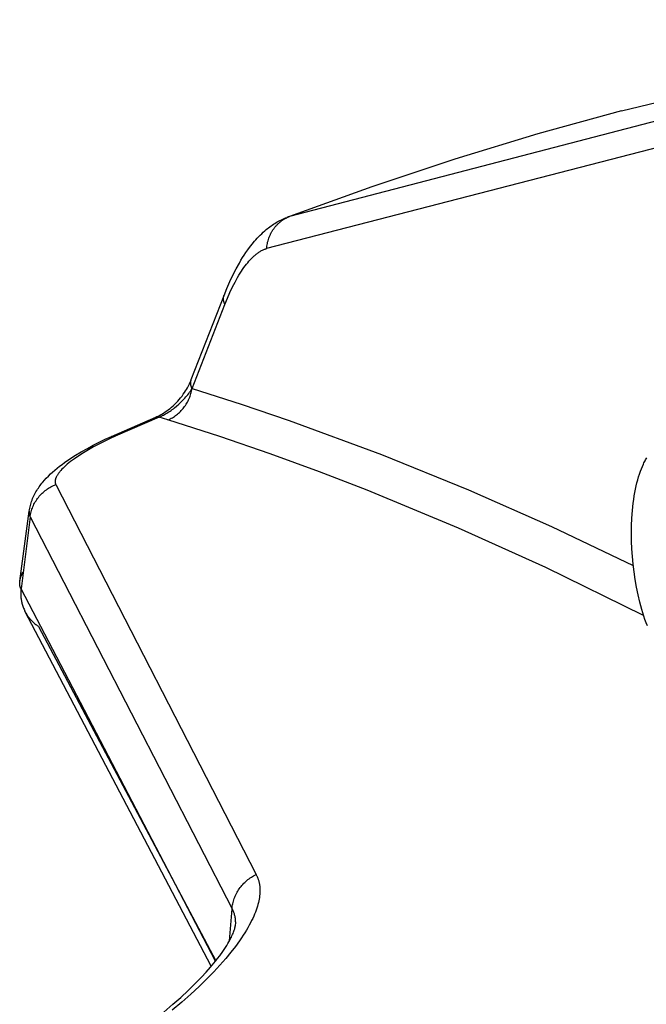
# Model space of a CAD drawing. Header units: millimetres. Extents: x -5878 to -4878, y 4408 to 5408.
# Tile 9 of 119: x -5606 to -5584, y 4830 to 4864. Entities that reach past the tile are written whole.
import ezdxf

# ---------------------------------------------------------------- set-up
doc = ezdxf.new("R2010")
doc.units = ezdxf.units.MM
doc.layers.add('SHOW Mini_Safetyfree Holder', color=7, linetype='Continuous', true_color=0x000000)

msp = doc.modelspace()

# ---------------------------------------------------------------- linework, layer by layer
at = {"layer": 'SHOW Mini_Safetyfree Holder', "color": 18, "lineweight": -3, "true_color": 0x000000}
for points in [[(-5584.584, 4861.145), (-5571.377, 4864.332)], [(-5573.507, 4863.364), (-5596.176, 4857.454)], [(-5574.389, 4862.17), (-5596.977, 4856.332)], [(-5584.584, 4861.145), (-5587.498, 4860.339), (-5590.403, 4859.455), (-5593.297, 4858.493), (-5596.176, 4857.454)], [(-5598.464, 4854.699), (-5598.365, 4854.944), (-5598.261, 4855.181), (-5598.152, 4855.411), (-5598.039, 4855.632), (-5597.93, 4855.829), (-5597.874, 4855.924), (-5597.816, 4856.018), (-5597.758, 4856.109), (-5597.698, 4856.199), (-5597.636, 4856.287), (-5597.574, 4856.372), (-5597.488, 4856.484), (-5597.399, 4856.591), (-5597.351, 4856.645), (-5597.303, 4856.699), (-5597.253, 4856.752), (-5597.202, 4856.804), (-5597.15, 4856.854), (-5597.098, 4856.903), (-5597.044, 4856.951), (-5596.989, 4856.998), (-5596.949, 4857.031), (-5596.908, 4857.063), (-5596.866, 4857.094), (-5596.824, 4857.125), (-5596.782, 4857.155), (-5596.738, 4857.184), (-5596.694, 4857.212), (-5596.649, 4857.24), (-5596.604, 4857.267), (-5596.558, 4857.292), (-5596.511, 4857.317), (-5596.463, 4857.341), (-5596.415, 4857.364), (-5596.366, 4857.385), (-5596.316, 4857.406), (-5596.266, 4857.426)], [(-5596.977, 4856.332), (-5596.973, 4856.377), (-5596.967, 4856.423), (-5596.96, 4856.468), (-5596.951, 4856.514), (-5596.941, 4856.559), (-5596.929, 4856.604), (-5596.916, 4856.649), (-5596.901, 4856.693), (-5596.885, 4856.737), (-5596.867, 4856.78), (-5596.847, 4856.823), (-5596.837, 4856.844), (-5596.827, 4856.865), (-5596.816, 4856.885), (-5596.804, 4856.906), (-5596.793, 4856.926), (-5596.781, 4856.946), (-5596.769, 4856.966), (-5596.756, 4856.985), (-5596.743, 4857.005), (-5596.73, 4857.024), (-5596.716, 4857.042), (-5596.702, 4857.061), (-5596.688, 4857.079), (-5596.673, 4857.097), (-5596.658, 4857.114), (-5596.643, 4857.132), (-5596.628, 4857.149), (-5596.612, 4857.165), (-5596.596, 4857.181), (-5596.58, 4857.197), (-5596.563, 4857.213), (-5596.547, 4857.228), (-5596.53, 4857.243), (-5596.513, 4857.258), (-5596.495, 4857.272), (-5596.478, 4857.285), (-5596.46, 4857.299), (-5596.442, 4857.312), (-5596.424, 4857.325), (-5596.406, 4857.337), (-5596.387, 4857.349), (-5596.368, 4857.36), (-5596.35, 4857.371), (-5596.331, 4857.382), (-5596.312, 4857.392), (-5596.293, 4857.402), (-5596.274, 4857.412), (-5596.254, 4857.421), (-5596.235, 4857.43), (-5596.215, 4857.438), (-5596.196, 4857.446), (-5596.176, 4857.454)], [(-5596.176, 4857.454), (-5596.199, 4857.448), (-5596.221, 4857.441), (-5596.243, 4857.434), (-5596.266, 4857.426)], [(-5598.436, 4854.382), (-5598.347, 4854.601), (-5598.258, 4854.804), (-5598.168, 4854.992), (-5598.079, 4855.166), (-5597.991, 4855.325), (-5597.947, 4855.4), (-5597.903, 4855.471), (-5597.859, 4855.54), (-5597.815, 4855.605), (-5597.771, 4855.668), (-5597.727, 4855.728), (-5597.683, 4855.785), (-5597.639, 4855.84), (-5597.594, 4855.893), (-5597.55, 4855.943), (-5597.505, 4855.99), (-5597.459, 4856.035), (-5597.413, 4856.077), (-5597.39, 4856.098), (-5597.367, 4856.117), (-5597.343, 4856.136), (-5597.32, 4856.155), (-5597.296, 4856.172), (-5597.272, 4856.189), (-5597.248, 4856.206), (-5597.224, 4856.221), (-5597.2, 4856.236), (-5597.176, 4856.25), (-5597.151, 4856.263), (-5597.127, 4856.276), (-5597.102, 4856.287), (-5597.077, 4856.298), (-5597.052, 4856.308), (-5597.028, 4856.317), (-5597.003, 4856.325), (-5596.99, 4856.329), (-5596.977, 4856.332)], [(-5599.609, 4851.757), (-5598.464, 4854.699)], [(-5598.436, 4854.382), (-5598.441, 4854.393), (-5598.445, 4854.404), (-5598.45, 4854.414), (-5598.454, 4854.425), (-5598.458, 4854.436), (-5598.461, 4854.447), (-5598.465, 4854.457), (-5598.468, 4854.468), (-5598.471, 4854.478), (-5598.473, 4854.489), (-5598.476, 4854.499), (-5598.478, 4854.51), (-5598.479, 4854.52), (-5598.481, 4854.53), (-5598.482, 4854.54), (-5598.483, 4854.55), (-5598.484, 4854.56), (-5598.485, 4854.57), (-5598.485, 4854.58), (-5598.485, 4854.59), (-5598.484, 4854.6), (-5598.484, 4854.609), (-5598.483, 4854.619), (-5598.482, 4854.628), (-5598.48, 4854.637), (-5598.479, 4854.647), (-5598.477, 4854.656), (-5598.475, 4854.665), (-5598.472, 4854.674), (-5598.47, 4854.682), (-5598.467, 4854.691), (-5598.464, 4854.699)], [(-5599.581, 4851.44), (-5598.436, 4854.382)], [(-5600.851, 4850.443), (-5600.797, 4850.466), (-5600.743, 4850.493), (-5600.689, 4850.521), (-5600.634, 4850.552), (-5600.576, 4850.587), (-5600.519, 4850.625), (-5600.462, 4850.664), (-5600.406, 4850.706), (-5600.351, 4850.749), (-5600.298, 4850.794), (-5600.245, 4850.841), (-5600.195, 4850.888), (-5600.138, 4850.945), (-5600.083, 4851.003), (-5600.031, 4851.062), (-5599.981, 4851.122), (-5599.933, 4851.183), (-5599.889, 4851.244), (-5599.846, 4851.305), (-5599.807, 4851.366), (-5599.776, 4851.416), (-5599.747, 4851.465), (-5599.72, 4851.515), (-5599.695, 4851.564), (-5599.671, 4851.613), (-5599.649, 4851.662), (-5599.628, 4851.709), (-5599.609, 4851.757)], [(-5599.581, 4851.44), (-5599.586, 4851.451), (-5599.591, 4851.461), (-5599.595, 4851.472), (-5599.599, 4851.482), (-5599.603, 4851.492), (-5599.607, 4851.503), (-5599.61, 4851.513), (-5599.613, 4851.524), (-5599.616, 4851.534), (-5599.619, 4851.544), (-5599.621, 4851.554), (-5599.623, 4851.564), (-5599.625, 4851.575), (-5599.626, 4851.585), (-5599.628, 4851.595), (-5599.629, 4851.605), (-5599.629, 4851.615), (-5599.63, 4851.624), (-5599.63, 4851.634), (-5599.63, 4851.644), (-5599.63, 4851.653), (-5599.629, 4851.663), (-5599.629, 4851.672), (-5599.628, 4851.682), (-5599.626, 4851.691), (-5599.625, 4851.7), (-5599.623, 4851.709), (-5599.621, 4851.718), (-5599.619, 4851.727), (-5599.616, 4851.736), (-5599.613, 4851.744), (-5599.61, 4851.753), (-5599.609, 4851.757)], [(-5600.734, 4850.443), (-5600.697, 4850.46), (-5600.659, 4850.477), (-5600.62, 4850.496), (-5600.582, 4850.516), (-5600.543, 4850.537), (-5600.505, 4850.558), (-5600.466, 4850.581), (-5600.427, 4850.605), (-5600.388, 4850.63), (-5600.35, 4850.655), (-5600.311, 4850.682), (-5600.273, 4850.709), (-5600.235, 4850.738), (-5600.197, 4850.767), (-5600.121, 4850.828), (-5600.047, 4850.894), (-5600.01, 4850.928), (-5599.973, 4850.962), (-5599.937, 4850.998), (-5599.902, 4851.035), (-5599.866, 4851.072), (-5599.832, 4851.11), (-5599.798, 4851.149), (-5599.764, 4851.189), (-5599.732, 4851.229), (-5599.7, 4851.27), (-5599.669, 4851.312), (-5599.638, 4851.354), (-5599.609, 4851.397), (-5599.581, 4851.44)], [(-5600.423, 4850.347), (-5600.385, 4850.364), (-5600.346, 4850.383), (-5600.308, 4850.403), (-5600.271, 4850.424), (-5600.233, 4850.447), (-5600.197, 4850.471), (-5600.16, 4850.496), (-5600.125, 4850.523), (-5600.09, 4850.551), (-5600.055, 4850.58), (-5600.022, 4850.61), (-5599.989, 4850.642), (-5599.958, 4850.675), (-5599.927, 4850.709), (-5599.897, 4850.744), (-5599.868, 4850.78), (-5599.841, 4850.817), (-5599.814, 4850.855), (-5599.789, 4850.893), (-5599.765, 4850.933), (-5599.742, 4850.973), (-5599.721, 4851.014), (-5599.701, 4851.055), (-5599.682, 4851.097), (-5599.665, 4851.139), (-5599.649, 4851.182), (-5599.634, 4851.224), (-5599.621, 4851.267), (-5599.609, 4851.311), (-5599.598, 4851.354), (-5599.589, 4851.397), (-5599.581, 4851.44)], [(-5599.581, 4851.44), (-5597.866, 4850.895), (-5596.19, 4850.327), (-5592.968, 4849.141), (-5589.929, 4847.908), (-5587.024, 4846.624), (-5584.17, 4845.264)], [(-5602.391, 4849.772), (-5600.851, 4850.443)], [(-5600.752, 4850.448), (-5602.29, 4849.779)], [(-5600.734, 4850.443), (-5602.272, 4849.774)], [(-5600.752, 4850.448), (-5600.759, 4850.45), (-5600.766, 4850.451), (-5600.772, 4850.452), (-5600.779, 4850.453), (-5600.782, 4850.453), (-5600.786, 4850.453), (-5600.789, 4850.453), (-5600.792, 4850.453), (-5600.795, 4850.453), (-5600.798, 4850.453), (-5600.801, 4850.453), (-5600.805, 4850.453), (-5600.808, 4850.453), (-5600.811, 4850.453), (-5600.814, 4850.452), (-5600.817, 4850.452), (-5600.82, 4850.451), (-5600.823, 4850.451), (-5600.825, 4850.45), (-5600.828, 4850.45), (-5600.831, 4850.449), (-5600.834, 4850.448), (-5600.837, 4850.448), (-5600.84, 4850.447), (-5600.842, 4850.446), (-5600.845, 4850.445), (-5600.848, 4850.444), (-5600.851, 4850.443)], [(-5600.734, 4850.443), (-5600.739, 4850.445), (-5600.743, 4850.446), (-5600.748, 4850.447), (-5600.752, 4850.448)], [(-5600.423, 4850.347), (-5600.734, 4850.443)], [(-5583.807, 4843.509), (-5587.229, 4845.19), (-5590.276, 4846.569), (-5593.463, 4847.89), (-5595.132, 4848.532), (-5596.851, 4849.159), (-5598.616, 4849.766), (-5600.423, 4850.347)], [(-5605.268, 4847.159), (-5605.261, 4847.209), (-5605.252, 4847.259), (-5605.242, 4847.308), (-5605.23, 4847.356), (-5605.217, 4847.404), (-5605.203, 4847.452), (-5605.187, 4847.499), (-5605.171, 4847.545), (-5605.151, 4847.596), (-5605.129, 4847.646), (-5605.107, 4847.695), (-5605.084, 4847.743), (-5605.059, 4847.79), (-5605.034, 4847.836), (-5605.007, 4847.881), (-5604.98, 4847.925), (-5604.952, 4847.968), (-5604.923, 4848.01), (-5604.893, 4848.051), (-5604.863, 4848.092), (-5604.832, 4848.132), (-5604.8, 4848.17), (-5604.735, 4848.246), (-5604.674, 4848.313), (-5604.603, 4848.386), (-5604.53, 4848.458), (-5604.454, 4848.527), (-5604.375, 4848.596), (-5604.295, 4848.663), (-5604.211, 4848.729), (-5604.125, 4848.794), (-5604.037, 4848.858), (-5603.852, 4848.985), (-5603.658, 4849.11), (-5603.454, 4849.233), (-5603.239, 4849.354), (-5603.037, 4849.462), (-5602.828, 4849.567), (-5602.613, 4849.671), (-5602.391, 4849.772)], [(-5602.272, 4849.774), (-5602.467, 4849.685), (-5602.657, 4849.594), (-5602.842, 4849.501), (-5603.025, 4849.403), (-5603.204, 4849.302), (-5603.376, 4849.198), (-5603.54, 4849.094), (-5603.689, 4848.992), (-5603.758, 4848.943), (-5603.823, 4848.894), (-5603.883, 4848.846), (-5603.94, 4848.8), (-5603.993, 4848.754), (-5604.042, 4848.709), (-5604.087, 4848.665), (-5604.129, 4848.622), (-5604.167, 4848.58), (-5604.185, 4848.56), (-5604.202, 4848.539), (-5604.218, 4848.519), (-5604.234, 4848.499), (-5604.248, 4848.48), (-5604.262, 4848.46), (-5604.275, 4848.441), (-5604.287, 4848.422), (-5604.298, 4848.404), (-5604.308, 4848.386), (-5604.318, 4848.368), (-5604.326, 4848.35), (-5604.334, 4848.333), (-5604.337, 4848.325), (-5604.341, 4848.316), (-5604.344, 4848.308), (-5604.347, 4848.3), (-5604.35, 4848.291), (-5604.352, 4848.283), (-5604.355, 4848.275), (-5604.357, 4848.267), (-5604.359, 4848.259), (-5604.36, 4848.252), (-5604.362, 4848.244), (-5604.363, 4848.236), (-5604.364, 4848.229), (-5604.365, 4848.221), (-5604.366, 4848.214), (-5604.367, 4848.207), (-5604.367, 4848.199), (-5604.367, 4848.192), (-5604.367, 4848.185), (-5604.367, 4848.178), (-5604.366, 4848.171), (-5604.366, 4848.164), (-5604.365, 4848.158), (-5604.364, 4848.151), (-5604.362, 4848.144), (-5604.361, 4848.138), (-5604.359, 4848.131), (-5604.357, 4848.125), (-5604.355, 4848.118), (-5604.353, 4848.112), (-5604.351, 4848.106), (-5604.348, 4848.1), (-5604.345, 4848.094), (-5604.342, 4848.088)], [(-5602.471, 4849.683), (-5602.469, 4849.689), (-5602.467, 4849.694), (-5602.464, 4849.699), (-5602.461, 4849.704), (-5602.459, 4849.709), (-5602.456, 4849.713), (-5602.453, 4849.718), (-5602.45, 4849.722), (-5602.447, 4849.726), (-5602.444, 4849.73), (-5602.441, 4849.734), (-5602.438, 4849.738), (-5602.434, 4849.742), (-5602.431, 4849.745), (-5602.427, 4849.749), (-5602.424, 4849.752), (-5602.421, 4849.754), (-5602.417, 4849.757), (-5602.414, 4849.759), (-5602.411, 4849.761), (-5602.408, 4849.764), (-5602.404, 4849.766), (-5602.401, 4849.768), (-5602.398, 4849.769)], [(-5602.391, 4849.772), (-5602.388, 4849.774), (-5602.386, 4849.775), (-5602.383, 4849.776), (-5602.38, 4849.777), (-5602.377, 4849.778), (-5602.374, 4849.779), (-5602.372, 4849.779), (-5602.369, 4849.78), (-5602.366, 4849.781), (-5602.363, 4849.781), (-5602.36, 4849.782), (-5602.357, 4849.782), (-5602.354, 4849.783), (-5602.351, 4849.783), (-5602.347, 4849.783), (-5602.344, 4849.784), (-5602.341, 4849.784), (-5602.338, 4849.784), (-5602.335, 4849.784), (-5602.331, 4849.784), (-5602.328, 4849.784), (-5602.325, 4849.784), (-5602.322, 4849.784), (-5602.318, 4849.783), (-5602.311, 4849.783), (-5602.304, 4849.782), (-5602.297, 4849.78), (-5602.29, 4849.779)], [(-5602.29, 4849.779), (-5602.286, 4849.778), (-5602.281, 4849.777), (-5602.277, 4849.776), (-5602.272, 4849.774)], [(-5583.677, 4843.147), (-5583.719, 4843.257), (-5583.76, 4843.37), (-5583.799, 4843.486), (-5583.837, 4843.605), (-5583.874, 4843.728), (-5583.942, 4843.979), (-5584.003, 4844.239), (-5584.057, 4844.504), (-5584.104, 4844.772), (-5584.143, 4845.041), (-5584.175, 4845.309), (-5584.2, 4845.574), (-5584.217, 4845.839), (-5584.228, 4846.109), (-5584.232, 4846.38), (-5584.228, 4846.651), (-5584.216, 4846.92), (-5584.196, 4847.185), (-5584.168, 4847.442), (-5584.152, 4847.568), (-5584.133, 4847.69), (-5584.112, 4847.81), (-5584.09, 4847.927), (-5584.065, 4848.041), (-5584.039, 4848.151), (-5584.011, 4848.257), (-5583.982, 4848.359), (-5583.951, 4848.457), (-5583.919, 4848.551), (-5583.885, 4848.64), (-5583.85, 4848.725), (-5583.814, 4848.806), (-5583.796, 4848.844), (-5583.777, 4848.881), (-5583.758, 4848.918), (-5583.739, 4848.953), (-5583.72, 4848.986), (-5583.7, 4849.019)], [(-5605.238, 4846.959), (-5605.232, 4847.003), (-5605.224, 4847.047), (-5605.214, 4847.092), (-5605.203, 4847.136), (-5605.191, 4847.181), (-5605.177, 4847.225), (-5605.161, 4847.269), (-5605.144, 4847.313), (-5605.125, 4847.356), (-5605.104, 4847.399), (-5605.082, 4847.441), (-5605.058, 4847.483), (-5605.033, 4847.523), (-5605.007, 4847.564), (-5604.979, 4847.603), (-5604.949, 4847.641), (-5604.919, 4847.679), (-5604.887, 4847.715), (-5604.853, 4847.75), (-5604.819, 4847.784), (-5604.783, 4847.817), (-5604.747, 4847.849), (-5604.709, 4847.879), (-5604.671, 4847.908), (-5604.632, 4847.935), (-5604.592, 4847.962), (-5604.552, 4847.986), (-5604.511, 4848.009), (-5604.469, 4848.031), (-5604.427, 4848.052), (-5604.385, 4848.07), (-5604.342, 4848.088)], [(-5604.342, 4848.088), (-5597.347, 4834.466)], [(-5605.598, 4844.717), (-5605.268, 4847.159)], [(-5605.238, 4846.959), (-5605.557, 4844.444)], [(-5605.268, 4847.159), (-5605.27, 4847.145), (-5605.271, 4847.131), (-5605.272, 4847.118), (-5605.272, 4847.111), (-5605.272, 4847.104), (-5605.272, 4847.098), (-5605.272, 4847.091), (-5605.271, 4847.085), (-5605.271, 4847.078), (-5605.271, 4847.072), (-5605.27, 4847.066), (-5605.269, 4847.059), (-5605.268, 4847.053), (-5605.267, 4847.047), (-5605.266, 4847.041), (-5605.265, 4847.035), (-5605.264, 4847.029), (-5605.262, 4847.023), (-5605.261, 4847.017), (-5605.259, 4847.011), (-5605.257, 4847.005), (-5605.255, 4846.999), (-5605.253, 4846.993), (-5605.251, 4846.988), (-5605.249, 4846.982), (-5605.246, 4846.976), (-5605.244, 4846.971), (-5605.241, 4846.965), (-5605.239, 4846.96)], [(-5605.238, 4846.959), (-5598.186, 4833.264)], [(-5605.598, 4844.722), (-5605.595, 4844.738), (-5605.592, 4844.753), (-5605.589, 4844.769), (-5605.585, 4844.785), (-5605.581, 4844.801), (-5605.577, 4844.817), (-5605.572, 4844.833), (-5605.567, 4844.849), (-5605.562, 4844.866), (-5605.556, 4844.882), (-5605.543, 4844.914), (-5605.529, 4844.947), (-5605.514, 4844.98), (-5605.498, 4845.012), (-5605.481, 4845.044)], [(-5605.557, 4844.444), (-5605.561, 4844.452), (-5605.565, 4844.459), (-5605.568, 4844.467), (-5605.571, 4844.474), (-5605.574, 4844.482), (-5605.577, 4844.489), (-5605.58, 4844.497), (-5605.583, 4844.505), (-5605.585, 4844.512), (-5605.587, 4844.52), (-5605.589, 4844.528), (-5605.591, 4844.536), (-5605.593, 4844.544), (-5605.595, 4844.552), (-5605.596, 4844.56), (-5605.598, 4844.568), (-5605.599, 4844.576), (-5605.6, 4844.584), (-5605.601, 4844.592), (-5605.602, 4844.6), (-5605.603, 4844.617), (-5605.603, 4844.633), (-5605.603, 4844.65), (-5605.603, 4844.667), (-5605.602, 4844.683), (-5605.6, 4844.7), (-5605.598, 4844.717)], [(-5605.557, 4844.444), (-5605.561, 4844.413), (-5605.564, 4844.381), (-5605.566, 4844.349), (-5605.567, 4844.318), (-5605.568, 4844.286), (-5605.568, 4844.254), (-5605.567, 4844.223), (-5605.565, 4844.191), (-5605.563, 4844.159), (-5605.56, 4844.128), (-5605.556, 4844.096), (-5605.552, 4844.065), (-5605.546, 4844.034), (-5605.54, 4844.003), (-5605.534, 4843.972), (-5605.526, 4843.941), (-5605.516, 4843.905), (-5605.506, 4843.869), (-5605.494, 4843.834), (-5605.481, 4843.799), (-5605.468, 4843.765), (-5605.453, 4843.73), (-5605.438, 4843.696), (-5605.421, 4843.663)], [(-5598.761, 4831.437), (-5605.557, 4844.444)], [(-5598.91, 4831.258), (-5605.421, 4843.663)], [(-5605.421, 4843.661), (-5605.408, 4843.638), (-5605.396, 4843.615), (-5605.383, 4843.592), (-5605.369, 4843.57), (-5605.355, 4843.548), (-5605.341, 4843.526), (-5605.326, 4843.504), (-5605.311, 4843.482), (-5605.292, 4843.456), (-5605.273, 4843.431), (-5605.252, 4843.406), (-5605.232, 4843.382), (-5605.21, 4843.358), (-5605.188, 4843.334), (-5605.166, 4843.312), (-5605.143, 4843.289), (-5605.119, 4843.267), (-5605.095, 4843.246), (-5605.071, 4843.225), (-5605.045, 4843.204), (-5605.02, 4843.185), (-5604.994, 4843.165), (-5604.968, 4843.147), (-5604.941, 4843.129)], [(-5604.941, 4843.129), (-5598.757, 4831.442)], [(-5597.347, 4834.466), (-5597.337, 4834.449), (-5597.328, 4834.432), (-5597.319, 4834.415), (-5597.311, 4834.397), (-5597.303, 4834.379), (-5597.295, 4834.361), (-5597.287, 4834.342), (-5597.28, 4834.323), (-5597.273, 4834.304), (-5597.267, 4834.285), (-5597.261, 4834.265), (-5597.255, 4834.245), (-5597.249, 4834.224), (-5597.244, 4834.203), (-5597.239, 4834.182), (-5597.235, 4834.161), (-5597.231, 4834.139), (-5597.227, 4834.117), (-5597.223, 4834.095), (-5597.22, 4834.072), (-5597.218, 4834.05), (-5597.215, 4834.026), (-5597.214, 4834.003), (-5597.212, 4833.979), (-5597.211, 4833.954), (-5597.211, 4833.93), (-5597.211, 4833.879), (-5597.213, 4833.827), (-5597.216, 4833.774), (-5597.222, 4833.719), (-5597.229, 4833.662), (-5597.239, 4833.604), (-5597.25, 4833.545), (-5597.264, 4833.483), (-5597.28, 4833.42), (-5597.299, 4833.356), (-5597.319, 4833.289), (-5597.343, 4833.221), (-5597.368, 4833.151), (-5597.397, 4833.079), (-5597.428, 4833.005), (-5597.462, 4832.929), (-5597.5, 4832.851), (-5597.54, 4832.771), (-5597.584, 4832.689), (-5597.631, 4832.605), (-5597.681, 4832.519), (-5597.735, 4832.43), (-5597.793, 4832.34), (-5597.855, 4832.246), (-5597.921, 4832.151), (-5598.065, 4831.953), (-5598.226, 4831.745), (-5598.406, 4831.528), (-5598.606, 4831.3), (-5598.827, 4831.062), (-5599.069, 4830.814), (-5599.335, 4830.555), (-5599.623, 4830.286), (-5599.936, 4830.008), (-5600.275, 4829.721)], [(-5598.186, 4833.264), (-5598.182, 4833.308), (-5598.176, 4833.353), (-5598.169, 4833.398), (-5598.16, 4833.443), (-5598.149, 4833.488), (-5598.137, 4833.533), (-5598.124, 4833.578), (-5598.108, 4833.622), (-5598.092, 4833.667), (-5598.073, 4833.711), (-5598.053, 4833.755), (-5598.032, 4833.798), (-5598.009, 4833.841), (-5597.984, 4833.883), (-5597.958, 4833.925), (-5597.931, 4833.965), (-5597.902, 4834.005), (-5597.872, 4834.044), (-5597.841, 4834.082), (-5597.808, 4834.119), (-5597.774, 4834.155), (-5597.739, 4834.189), (-5597.703, 4834.223), (-5597.667, 4834.255), (-5597.629, 4834.286), (-5597.59, 4834.316), (-5597.551, 4834.345), (-5597.511, 4834.372), (-5597.471, 4834.397), (-5597.43, 4834.422), (-5597.388, 4834.445), (-5597.347, 4834.466)], [(-5598.276, 4832.142), (-5598.186, 4833.264)], [(-5598.186, 4833.264), (-5598.179, 4833.251), (-5598.172, 4833.238), (-5598.166, 4833.225), (-5598.159, 4833.212), (-5598.153, 4833.198), (-5598.147, 4833.184), (-5598.141, 4833.17), (-5598.135, 4833.156), (-5598.13, 4833.142), (-5598.125, 4833.127), (-5598.115, 4833.098), (-5598.106, 4833.067), (-5598.098, 4833.036), (-5598.091, 4833.004), (-5598.085, 4832.971), (-5598.08, 4832.937), (-5598.076, 4832.902), (-5598.073, 4832.866), (-5598.071, 4832.829), (-5598.07, 4832.792), (-5598.07, 4832.753), (-5598.072, 4832.709), (-5598.075, 4832.664)], [(-5600.571, 4829.654), (-5600.248, 4829.929), (-5599.978, 4830.169), (-5599.722, 4830.406), (-5599.482, 4830.641), (-5599.257, 4830.872), (-5599.089, 4831.053), (-5598.933, 4831.23), (-5598.767, 4831.43), (-5598.69, 4831.528), (-5598.617, 4831.623), (-5598.51, 4831.772), (-5598.414, 4831.913), (-5598.371, 4831.981), (-5598.331, 4832.047), (-5598.294, 4832.11), (-5598.261, 4832.171), (-5598.234, 4832.222), (-5598.209, 4832.271), (-5598.187, 4832.318), (-5598.167, 4832.363), (-5598.149, 4832.405), (-5598.134, 4832.445), (-5598.12, 4832.482), (-5598.109, 4832.516), (-5598.1, 4832.543), (-5598.093, 4832.569), (-5598.088, 4832.591), (-5598.083, 4832.611), (-5598.08, 4832.628), (-5598.077, 4832.643), (-5598.076, 4832.655), (-5598.075, 4832.659), (-5598.075, 4832.664)], [(-5598.075, 4832.664), (-5598.075, 4832.663)]]:
    msp.add_lwpolyline(points, dxfattribs=at)

doc.saveas('drawing.dxf')
